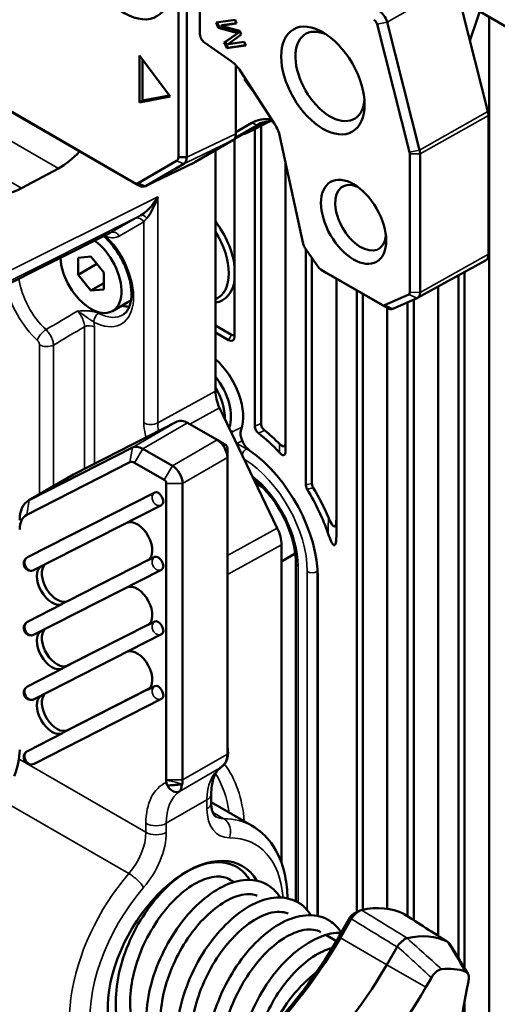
# Model space of a CAD drawing. Header units: millimetres. Extents: x 0 to 5104, y -184 to 1188.
# Tile 184 of 221: x 1323 to 1345, y 595 to 640. Entities that reach past the tile are written whole.
import ezdxf

# ---------------------------------------------------------------- set-up
doc = ezdxf.new("R2010")
doc.units = ezdxf.units.MM
doc.header["$LTSCALE"] = 2
doc.layers.add('Sichtbar (ISO)', color=7, linetype='Continuous', lineweight=50)
doc.layers.add('Sichtbar schmal (ISO)', color=7, linetype='Continuous', lineweight=35)

msp = doc.modelspace()

# ---------------------------------------------------------------- linework, layer by layer
at = {"layer": 'Sichtbar (ISO)'}
for p, q in [((1330.54, 633.956), (1330.54, 645.897)), ((1330.935, 645.894), (1330.935, 633.953)), ((1331.536, 639.919), (1331.536, 644.974)), ((1331.54, 644.699), (1331.54, 639.645)), ((1344.04, 639.338), (1344.787, 641.562)), ((1344.874, 636.06), (1343.68, 640.754)), ((1353.588, 635.444), (1344.495, 640.694)), ((1344.927, 588.382), (1344.927, 640.444)), ((1333.165, 640.312), (1332.285, 640.185)), ((1332.285, 640.185), (1332.383, 639.947)), ((1332.34, 640.193), (1332.43, 639.975)), ((1332.383, 639.947), (1332.43, 639.975)), ((1332.383, 639.947), (1333.286, 639.693)), ((1332.43, 639.975), (1333.333, 639.721)), ((1332.499, 640.036), (1333.235, 640.142)), ((1332.499, 640.036), (1332.546, 640.063)), ((1333.378, 639.794), (1332.499, 640.036)), ((1332.546, 640.063), (1333.227, 640.162)), ((1333.235, 640.142), (1333.165, 640.312)), ((1341.249, 634.178), (1339.739, 640.113)), ((1340.201, 640.208), (1341.711, 634.273)), ((1333.286, 639.693), (1332.667, 639.258)), ((1333.333, 639.721), (1332.715, 639.286)), ((1332.85, 639.183), (1333.444, 639.636)), ((1333.286, 639.693), (1333.333, 639.721)), ((1333.444, 639.636), (1333.378, 639.794)), ((1331.747, 639.259), (1332.991, 638.39)), ((1332.667, 639.258), (1332.715, 639.286)), ((1332.667, 639.258), (1332.777, 638.993)), ((1332.715, 639.286), (1332.824, 639.02)), ((1332.777, 638.993), (1333.656, 639.12)), ((1332.777, 638.993), (1332.824, 639.02)), ((1332.824, 639.02), (1333.648, 639.139)), ((1333.586, 639.289), (1332.85, 639.183)), ((1333.656, 639.12), (1333.586, 639.289)), ((1328.744, 638.667), (1328.744, 636.49)), ((1330.158, 636.762), (1328.744, 638.667)), ((1328.885, 636.572), (1328.885, 638.477)), ((1333.202, 638.207), (1333.202, 635.109)), ((1333.416, 637.937), (1334.991, 635.501)), ((1333.653, 637.569), (1333.59, 637.557)), ((1333.59, 637.557), (1334.143, 636.812)), ((1328.744, 636.49), (1330.158, 636.762)), ((1330.123, 636.81), (1328.885, 636.572)), ((1322.453, 636.261), (1328.494, 632.773)), ((1328.885, 636.572), (1328.744, 636.49)), ((1328.684, 632.652), (1322.643, 636.14)), ((1344.898, 629.46), (1344.898, 635.878)), ((1334.183, 635.441), (1333.167, 634.854)), ((1333.202, 635.109), (1333.94, 635.536)), ((1334.521, 635.576), (1333.662, 635.079)), ((1333.697, 635.071), (1334.784, 635.614)), ((1334.603, 635.593), (1333.715, 635.08)), ((1334.368, 635.406), (1334.368, 621.632)), ((1333.653, 635.074), (1333.123, 634.783)), ((1333.202, 635.109), (1333.202, 635.039)), ((1334.085, 635.264), (1334.085, 621.497)), ((1335.242, 634.909), (1336.319, 629.949)), ((1333.064, 634.734), (1331.308, 633.719)), ((1333.142, 625.647), (1333.142, 634.793)), ((1332.254, 634.266), (1332.254, 623.125)), ((1341.257, 627.698), (1341.257, 634.115)), ((1341.733, 634.113), (1341.733, 627.695)), ((1328.685, 632.754), (1330.46, 633.781)), ((1329.003, 632.612), (1331.293, 633.711)), ((1330.79, 633.644), (1329.015, 632.618)), ((1330.935, 633.953), (1330.54, 633.956)), ((1335.499, 620.332), (1335.499, 633.726)), ((1323.278, 632.515), (1324.985, 633.434)), ((1329.371, 631.795), (1329.371, 631.796)), ((1314.841, 624.183), (1327.388, 630.449)), ((1336.403, 629.761), (1337.011, 628.88)), ((1336.442, 629.704), (1336.442, 618.785)), ((1325.901, 629.298), (1326.49, 629.35)), ((1325.901, 628.512), (1325.901, 629.298)), ((1326.764, 629.01), (1325.901, 628.512)), ((1326.49, 629.35), (1327.08, 628.617)), ((1336.725, 629.295), (1336.725, 618.856)), ((1341.614, 627.438), (1344.763, 629.168)), ((1326.49, 627.779), (1325.901, 628.512)), ((1327.08, 628.617), (1327.08, 627.832)), ((1337.386, 628.605), (1337.151, 628.746)), ((1337.151, 628.746), (1339.976, 627.115)), ((1340.212, 626.974), (1337.386, 628.605)), ((1343.796, 628.637), (1343.796, 596.41)), ((1327.08, 628.119), (1326.49, 627.779)), ((1337.856, 616.406), (1337.856, 628.334)), ((1343.513, 628.482), (1343.513, 596.873)), ((1327.08, 627.832), (1326.49, 627.779)), ((1338.799, 627.79), (1338.799, 599.002)), ((1339.082, 627.626), (1339.082, 599.116)), ((1340.078, 627.1), (1341.205, 627.594)), ((1342.57, 597.912), (1342.57, 627.964)), ((1327.49, 626.833), (1328.198, 627.241)), ((1341.599, 627.431), (1340.472, 626.937)), ((1341.156, 627.237), (1341.156, 598.814)), ((1341.439, 627.361), (1341.439, 598.634)), ((1340.213, 599.166), (1340.213, 626.973)), ((1332.254, 626.159), (1333.001, 625.728)), ((1332.254, 625.833), (1332.859, 625.483)), ((1332.449, 622.35), (1335.121, 616.788)), ((1330.482, 621.712), (1325.71, 619.281)), ((1332.336, 620.864), (1330.966, 621.655)), ((1332.336, 620.864), (1332.713, 620.646)), ((1323.636, 618.084), (1328.408, 620.515)), ((1328.892, 620.457), (1330.262, 619.666)), ((1332.807, 620.047), (1332.807, 620.483)), ((1328.289, 619.831), (1323.517, 617.4)), ((1332.807, 606.324), (1332.807, 620.047)), ((1329.885, 619.013), (1328.515, 619.804)), ((1323.605, 618.067), (1325.679, 619.265)), ((1329.979, 605.126), (1329.979, 618.85)), ((1330.733, 618.85), (1330.733, 605.126)), ((1334.453, 618.66), (1334.133, 618.845)), ((1323.548, 615.434), (1329.445, 618.438)), ((1329.758, 617.849), (1323.861, 614.845)), ((1335.315, 601.283), (1335.315, 616.013)), ((1325.411, 613.409), (1329.191, 615.334)), ((1329.111, 615.277), (1329.445, 615.448)), ((1335.315, 615.24), (1335.953, 615.608)), ((1329.758, 614.859), (1323.861, 611.855)), ((1335.982, 615.162), (1335.982, 599.509)), ((1337.003, 598.831), (1337.003, 614.494)), ((1323.548, 612.444), (1325.175, 613.273)), ((1325.411, 610.419), (1329.191, 612.344)), ((1329.111, 612.287), (1329.445, 612.458)), ((1329.758, 611.869), (1323.861, 608.865)), ((1323.548, 609.454), (1325.175, 610.283)), ((1325.411, 607.429), (1329.191, 609.354)), ((1329.111, 609.297), (1329.445, 609.468)), ((1329.758, 608.879), (1323.861, 605.875)), ((1323.548, 606.464), (1325.175, 607.293)), ((1330.486, 605.001), (1330.486, 605.001)), ((1330.635, 604.915), (1330.635, 604.915)), ((1330.705, 604.875), (1330.705, 604.875)), ((1332.06, 604.066), (1332.06, 604.48)), ((1332.06, 604.093), (1333.95, 603.001)), ((1332.853, 600.555), (1333.121, 600.401)), ((1338.799, 598.989), (1338.799, 598.987)), ((1337.967, 597.86), (1338.474, 598.738)), ((1338.549, 598.695), (1338.041, 597.816)), ((1337.362, 597.952), (1337.855, 597.668)), ((1340.19, 596.576), (1340.666, 597.401)), ((1343.513, 596.789), (1343.513, 596.789)), ((1341.999, 595.531), (1342.255, 595.974)), ((1343.975, 595.82), (1343.882, 595.363)), ((1343.796, 594.915), (1343.796, 589.715))]:
    msp.add_line(p, q, dxfattribs=at)
for centre, start, end in [((1329.607, 618.146), 296.9955, 300), ((1323.71, 615.142), 120, 296.9955), ((1329.607, 615.156), 296.9955, 300), ((1323.71, 612.152), 120, 296.9955), ((1329.607, 612.166), 296.9955, 300), ((1323.71, 609.162), 120, 296.9955), ((1329.607, 609.176), 296.9955, 300), ((1323.71, 606.172), 120, 296.9955)]:
    msp.add_arc(centre, 0.333, start, end, dxfattribs=at)
for centre, major_axis, ratio, start_param, end_param in [((1328.046, 643.071), (1.5, -2.598), 0.57735, 3.926991, 7.068583), ((1339.829, 640.275), (0.279, -0.483), 0.57735, 1.117011, 2.356194), ((1337.562, 637.693), (-1.133, 1.963), 0.57735, 5.596061, 10.111902), ((1339.593, 640.139), (-0.109, 0.189), 0.57735, 4.258603, 5.497787), ((1332.909, 637.532), (0.558, -0.966), 0.57735, 1.658063, 2.251475), ((1323.278, 634.965), (-1.581, -2.551), 0.597134, 4.448008, 7.087299), ((1344.45, 636.137), (0.317, -0.549), 0.57735, 0.785398, 1.117011), ((1335.902, 632.139), (-1.961, 3.397), 0.57735, 5.884368, 6.283566), ((1336.043, 632.221), (-1.86, 3.221), 0.57735, 5.940335, 6.283566), ((1334.484, 635.096), (0.558, -0.966), 0.57735, 1.064651, 1.658063), ((1332.731, 635.312), (0.333, -0.579), 0.576427, 0.001138, 0.786118), ((1332.995, 636.234), (-0.667, 1.155), 0.577277, 3.12925, 3.142037), ((1324.985, 635.884), (1.581, 2.551), 0.597134, 3.945706, 4.408987), ((1341.103, 634.204), (-0.109, 0.189), 0.57735, 3.926991, 4.258603), ((1341.339, 634.34), (0.279, -0.483), 0.57735, 0.785398, 1.117011), ((1330.329, 634.049), (0.12, -0.274), 0.630569, 0.065515, 0.967849), ((1330.975, 634.297), (0.334, -0.579), 0.576296, 6.239625, 6.283945), ((1328.519, 633.002), (-0.177, 0.241), 0.630765, 2.17662, 3.07839), ((1328.694, 633.202), (0.314, -0.588), 0.581471, 5.517107, 6.302052), ((1338.983, 631.15), (-0.833, 1.443), 0.57735, 5.629505, 10.078458), ((1329.908, 630.538), (0.833, -1.443), 0.57735, 2.675935, 2.675953), ((1331.252, 629.68), (1.35, -2.338), 0.57735, 0.925163, 1.803174), ((1326.732, 631.612), (0.685, -1.147), 0.57621, 6.239651, 6.240158), ((1331.11, 629.599), (1.25, -2.165), 0.57735, 6.201798, 7.935369), ((1326.49, 628.565), (1, -1.732), 0.57735, 3.978557, 8.518), ((1336.495, 629.884), (0.134, -0.252), 0.503307, 4.199414, 4.942686), ((1344.45, 629.719), (0.317, -0.549), 0.57735, 6.270842, 7.068583), ((1337.133, 628.962), (0.16, -0.23), 0.523192, 4.704049, 5.447322), ((1331.252, 629.68), (1.35, -2.338), 0.57735, 6.050807, 6.928819), ((1341.103, 627.787), (0.109, -0.189), 0.57735, 6.219253, 7.068583), ((1341.339, 627.923), (0.279, -0.483), 0.57735, 6.219253, 7.068583), ((1327.198, 628.973), (1, -1.732), 0.57735, 0, 0.166737), ((1327.528, 629.163), (1.167, -2.021), 0.57735, 5.741923, 5.963196), ((1339.976, 627.293), (0.109, -0.189), 0.57735, 5.497787, 6.219253), ((1340.212, 627.429), (0.279, -0.483), 0.57735, 5.497787, 6.219253), ((1333.001, 625.892), (0.1, -0.173), 0.57735, 5.497787, 7.068583), ((1332.859, 625.81), (0.2, -0.346), 0.57735, 5.497787, 7.068583), ((1331.817, 622.931), (1.22, -2.113), 0.57735, 0.446882, 2.099973), ((1331.534, 622.767), (-1.02, 1.766), 0.57735, 3.585841, 4.974947), ((1331.393, 622.686), (0.915, -1.584), 0.57735, 0.731868, 1.627377), ((1333.198, 622.581), (-0.667, 1.155), 0.577589, 0.785065, 1.43915), ((1330.966, 620.838), (-0.5, 0.866), 0.57735, 5.497787, 6.252892), ((1333.889, 620.893), (0.333, -0.577), 0.57735, 3.588475, 5.392341), ((1333.609, 616.617), (3.267, -5.658), 0.57735, 1.997814, 2.155843), ((1332.336, 620.32), (-0.333, 0.577), 0.57735, 3.926991, 5.497787), ((1333.467, 616.535), (3.167, -5.485), 0.57735, 1.953835, 2.180491), ((1328.892, 619.641), (-0.5, 0.866), 0.57735, 5.497787, 6.252892), ((1332.713, 620.537), (0.067, -0.115), 0.57735, 0.785398, 2.356194), ((1333.467, 616.535), (-2.5, 4.33), 0.57735, 3.926991, 5.392341), ((1328.515, 619.423), (-0.233, 0.404), 0.57735, 5.497787, 6.252892), ((1330.262, 619.122), (0.333, -0.577), 0.57735, 0.785398, 2.356194), ((1326.679, 617.533), (-1, 1.732), 0.57735, 6.252892, 6.283185), ((1329.885, 618.904), (-0.067, 0.115), 0.57735, 3.926991, 5.497787), ((1329.607, 618.146), (-0.167, 0.289), 0.57735, 3.141593, 6.252892), ((1333.467, 616.535), (3.167, -5.485), 0.57735, 1.246853, 1.610317), ((1333.609, 616.617), (3.267, -5.658), 0.57735, 1.359297, 1.597401), ((1324.605, 616.335), (-1, 1.732), 0.57735, 6.252892, 7.068583), ((1324.228, 616.118), (-0.733, 1.27), 0.57735, 6.252892, 7.068583), ((1328.626, 616.152), (0.5, -0.866), 0.57735, 6.252892, 9.369758), ((1334.372, 616.557), (-0.667, 1.155), 0.577589, 3.926658, 4.580743), ((1323.71, 615.142), (-0.167, 0.289), 0.57735, 6.252892, 6.283185), ((1329.607, 615.156), (-0.167, 0.289), 0.57735, 3.141593, 6.252892), ((1324.691, 614.147), (-0.5, 0.866), 0.57735, 6.277617, 9.394484), ((1324.926, 614.283), (-0.5, 0.866), 0.57735, 0.140701, 3.111299), ((1328.626, 613.162), (0.5, -0.866), 0.57735, 6.252892, 9.369758), ((1323.71, 612.152), (-0.167, 0.289), 0.57735, 6.252892, 6.283185), ((1324.926, 611.293), (-0.5, 0.866), 0.57735, 0.140701, 3.111299), ((1329.607, 612.166), (-0.167, 0.289), 0.57735, 3.141593, 6.252892), ((1324.691, 611.157), (-0.5, 0.866), 0.57735, 6.277617, 9.394484), ((1328.626, 610.172), (0.5, -0.866), 0.57735, 6.252892, 9.369758), ((1323.71, 609.162), (-0.167, 0.289), 0.57735, 6.252892, 6.283185), ((1329.607, 609.176), (-0.167, 0.289), 0.57735, 3.141593, 6.252892), ((1324.691, 608.167), (-0.5, 0.866), 0.57735, 6.277617, 9.394484), ((1324.926, 608.303), (-0.5, 0.866), 0.57735, 0.140701, 3.111299), ((1321.399, 605.481), (1.267, 2.194), 0.57735, 4.956439, 5.497787), ((1323.71, 606.172), (-0.167, 0.289), 0.57735, 6.252892, 6.283185), ((1331.864, 606.868), (-0.667, 1.155), 0.57735, 3.729673, 3.926991), ((1329.413, 605.453), (-0.4, 0.693), 0.57735, 3.91095, 3.926991), ((1329.79, 605.67), (0.667, -1.155), 0.57735, 0.588399, 0.785398), ((1330.922, 596.667), (-2.583, -4.474), 0.57735, 2.827956, 6.545161), ((1337.592, 592.816), (3.494, 6.052), 0.57735, 0.03094, 0.492659), ((1339.688, 591.605), (3.442, 5.962), 0.57735, 0.040872, 0.482726), ((1331.369, 601.669), (-6.672, -11.557), 0.57735, 1.047198, 1.570796), ((1331.133, 601.805), (6.833, 11.836), 0.57735, 4.567742, 4.712389), ((1341.207, 597.717), (0.129, -0.045), 0.650628, 2.327591, 2.482559), ((1343.053, 597.552), (0.107, -0.098), 0.250701, 2.284043, 2.439012), ((1340.766, 597.354), (-0.088, -0.126), 0.714894, 4.677663, 4.832831), ((1331.133, 601.805), (6.833, 11.836), 0.57735, 4.333437, 4.567742), ((1337.356, 592.952), (2.167, 3.753), 0.57735, 0.931455, 1.686539), ((1333.465, 600.458), (6.724, 11.647), 0.57735, 4.18879, 4.712389), ((1341.128, 590.774), (3.072, 5.321), 0.57735, 0.116311, 0.407288), ((1334.905, 599.627), (7.095, 12.288), 0.57735, 4.18879, 4.712389), ((1353.573, 597.96), (-7.095, -12.288), 0.57735, 5.235988, 5.759587)]:
    msp.add_ellipse(centre, major_axis=major_axis, ratio=ratio, start_param=start_param, end_param=end_param, dxfattribs=at)
for centre, major_axis in [((1337.232, 637.502), (1.367, -2.367)), ((1338.653, 630.96), (1.067, -1.848))]:
    msp.add_ellipse(centre, major_axis=major_axis, ratio=0.57735, dxfattribs=at)
for points in [[(1331.536, 639.904), (1331.536, 639.909), (1331.536, 639.914), (1331.536, 639.919)], [(1331.54, 639.639), (1331.538, 639.727), (1331.537, 639.815), (1331.536, 639.904)], [(1333.715, 635.08), (1333.671, 635.055), (1333.621, 635.037), (1333.567, 635.027)], [(1330.935, 633.953), (1330.932, 633.79), (1330.867, 633.689), (1330.79, 633.644)], [(1329.584, 632.123), (1329.465, 631.739), (1329.285, 631.371), (1329.076, 631.133)], [(1332.393, 601.378), (1332.406, 601.358), (1332.419, 601.337), (1332.432, 601.317)], [(1338.474, 598.738), (1338.527, 598.832), (1338.588, 598.895), (1338.656, 598.928)], [(1339.018, 599.102), (1338.858, 599.066), (1338.669, 598.902), (1338.549, 598.695)], [(1338.656, 598.926), (1338.739, 598.97), (1338.822, 599.014), (1338.905, 599.059)], [(1340.995, 598.917), (1340.989, 598.921), (1340.983, 598.924), (1340.976, 598.927)], [(1340.996, 598.916), (1341.668, 598.488), (1342.34, 598.059), (1343.012, 597.63)], [(1343.1, 597.541), (1343.382, 597.088), (1343.663, 596.63), (1343.943, 596.167)]]:
    msp.add_open_spline(points, degree=3, dxfattribs=at)
for points, knots in [([(1331.54, 639.645), (1331.54, 639.58), (1331.561, 639.502), (1331.599, 639.431), (1331.637, 639.361), (1331.691, 639.298), (1331.747, 639.259)], [0, 0, 0, 0, 0.502897, 0.502897, 0.502897, 1, 1, 1, 1]), ([(1328.785, 631.252), (1328.884, 631.307), (1328.986, 631.384), (1329.081, 631.472), (1329.216, 631.597), (1329.342, 631.748), (1329.451, 631.908), (1329.497, 631.976), (1329.541, 632.046), (1329.581, 632.118), (1329.582, 632.12), (1329.583, 632.122), (1329.584, 632.123)], [0, 0, 0, 0, 0.33092, 0.33092, 0.33092, 0.799948, 0.799948, 0.799948, 0.995247, 0.995247, 0.995247, 1, 1, 1, 1]), ([(1328, 626.678), (1328.124, 626.76), (1328.228, 626.898), (1328.341, 627.253), (1328.366, 627.429), (1328.365, 627.819), (1328.339, 628.032), (1328.235, 628.477), (1328.156, 628.709), (1327.952, 629.169), (1327.826, 629.396), (1327.541, 629.819), (1327.382, 630.014), (1327.174, 630.224), (1327.133, 630.264), (1327.092, 630.301)], [5.534854, 5.534854, 5.534854, 5.534854, 5.983223, 5.983223, 6.288738, 6.288738, 6.585442, 6.585442, 6.886127, 6.886127, 7.189964, 7.189964, 7.494104, 7.494104, 7.567768, 7.567768, 7.567768, 7.567768]), ([(1332.994, 621.217), (1333.017, 621.228), (1333.039, 621.24), (1333.065, 621.253), (1333.072, 621.257), (1333.079, 621.261), (1333.084, 621.264)], [0.05730831, 0.05730831, 0.05730831, 0.05730831, 0.06462041, 0.06462041, 0.06632853, 0.06801085, 0.06801085, 0.06801085, 0.06801085]), ([(1333.481, 621.444), (1333.475, 621.436), (1333.471, 621.426), (1333.46, 621.398), (1333.456, 621.379), (1333.454, 621.357)], [0.01318737, 0.01318737, 0.01318737, 0.01318737, 0.02060612, 0.02060612, 0.03307612, 0.03307612, 0.03307612, 0.03307612]), ([(1334.25, 621.174), (1334.226, 621.194), (1334.202, 621.216), (1334.16, 621.267), (1334.143, 621.293), (1334.114, 621.349), (1334.103, 621.378), (1334.088, 621.438), (1334.085, 621.469), (1334.085, 621.497)], [-0.06018851, -0.06018851, -0.06018851, -0.06018851, -0.04435074, -0.04435074, -0.03004926, -0.03004926, -0.01571111, -0.01571111, 0, 0, 0, 0]), ([(1334.368, 621.632), (1334.368, 621.605), (1334.371, 621.576), (1334.385, 621.516), (1334.396, 621.487), (1334.425, 621.43), (1334.442, 621.404), (1334.482, 621.354), (1334.505, 621.332), (1334.528, 621.313)], [0, 0, 0, 0, 0.01513943, 0.01513943, 0.02957322, 0.02957322, 0.04396863, 0.04396863, 0.05906985, 0.05906985, 0.05906985, 0.05906985]), ([(1335.499, 620.332), (1335.499, 620.296), (1335.496, 620.261), (1335.481, 620.212), (1335.472, 620.195), (1335.45, 620.171), (1335.437, 620.164), (1335.408, 620.159), (1335.391, 620.16), (1335.354, 620.172), (1335.333, 620.184), (1335.281, 620.22), (1335.25, 620.249), (1335.221, 620.281)], [-0.08917749, -0.08917749, -0.08917749, -0.08917749, -0.06920561, -0.06920561, -0.0559253, -0.0559253, -0.04455672, -0.04455672, -0.03322472, -0.03322472, -0.0201526, -0.0201526, -0.00000005, -0.00000005, -0.00000005, -0.00000005]), ([(1335.229, 620.677), (1335.256, 620.649), (1335.285, 620.624), (1335.334, 620.591), (1335.355, 620.58), (1335.393, 620.568), (1335.41, 620.567), (1335.44, 620.574), (1335.452, 620.581), (1335.475, 620.607), (1335.483, 620.625), (1335.496, 620.672), (1335.499, 620.704), (1335.499, 620.737)], [0, 0, 0, 0, 0.01827312, 0.01827312, 0.03167229, 0.03167229, 0.04330207, 0.04330207, 0.05496878, 0.05496878, 0.06856271, 0.06856271, 0.08663527, 0.08663527, 0.08663527, 0.08663527]), ([(1335.982, 615.162), (1335.982, 615.438), (1335.946, 615.742), (1335.798, 616.374), (1335.686, 616.702), (1335.396, 617.349), (1335.218, 617.667), (1334.814, 618.257), (1334.588, 618.529), (1334.247, 618.867), (1334.141, 618.964), (1334.033, 619.052)], [0, 0, 0, 0, 0.303285, 0.303285, 0.609248, 0.609248, 0.917477, 0.917477, 1.225866, 1.225866, 1.361774, 1.361774, 1.361774, 1.361774]), ([(1336.506, 618.578), (1336.496, 618.595), (1336.487, 618.612), (1336.471, 618.648), (1336.464, 618.665), (1336.453, 618.701), (1336.449, 618.718), (1336.443, 618.753), (1336.442, 618.769), (1336.442, 618.785)], [-0.03511422, -0.03511422, -0.03511422, -0.03511422, -0.02631852, -0.02631852, -0.01752663, -0.01752663, -0.00877334, -0.00877334, 0, 0, 0, 0]), ([(1336.725, 618.856), (1336.725, 618.84), (1336.726, 618.824), (1336.731, 618.79), (1336.735, 618.773), (1336.746, 618.738), (1336.753, 618.72), (1336.768, 618.686), (1336.777, 618.669), (1336.787, 618.652)], [0, 0, 0, 0, 0.00866534, 0.00866534, 0.01730896, 0.01730896, 0.02593116, 0.02593116, 0.03455969, 0.03455969, 0.03455969, 0.03455969]), ([(1337.488, 617.273), (1337.532, 617.17), (1337.587, 617.051), (1337.657, 616.946), (1337.674, 616.923), (1337.702, 616.894), (1337.713, 616.884), (1337.733, 616.87), (1337.743, 616.866), (1337.761, 616.862), (1337.769, 616.863), (1337.786, 616.869), (1337.794, 616.875), (1337.813, 616.898), (1337.822, 616.918), (1337.847, 616.995), (1337.856, 617.08), (1337.856, 617.186)], [0, 0, 0, 0, 0.0508513, 0.0508513, 0.0643659, 0.0643659, 0.0724154, 0.0724154, 0.0790925, 0.0790925, 0.0858526, 0.0858526, 0.0947439, 0.0947439, 0.1106031, 0.1106031, 0.1538195, 0.1538195, 0.1538195, 0.1538195]), ([(1337.856, 616.406), (1337.856, 616.253), (1337.843, 616.131), (1337.812, 616.041), (1337.803, 616.021), (1337.786, 616), (1337.779, 615.994), (1337.765, 615.989), (1337.759, 615.989), (1337.745, 615.991), (1337.738, 615.994), (1337.723, 616.003), (1337.715, 616.01), (1337.696, 616.03), (1337.685, 616.045), (1337.655, 616.09), (1337.636, 616.127), (1337.57, 616.264), (1337.521, 616.395), (1337.477, 616.522)], [-0.2198876, -0.2198876, -0.2198876, -0.2198876, -0.1480933, -0.1480933, -0.1287341, -0.1287341, -0.1188751, -0.1188751, -0.112067, -0.112067, -0.1054762, -0.1054762, -0.0982027, -0.0982027, -0.0866442, -0.0866442, -0.0629256, -0.0629256, -0.0000027, -0.0000027, -0.0000027, -0.0000027]), ([(1332.807, 606.717), (1332.808, 606.688), (1332.811, 606.656), (1332.82, 606.578), (1332.826, 606.532), (1332.834, 606.483)], [-0.03967973, -0.03967973, -0.03967973, -0.03967973, -0.02242271, -0.02242271, -0.00004989, -0.00004989, -0.00004989, -0.00004989]), ([(1332.834, 606.483), (1332.854, 606.343), (1332.827, 606.162), (1332.784, 606.054), (1332.776, 606.036), (1332.769, 606.019), (1332.762, 606.005), (1332.714, 605.902), (1332.626, 605.775), (1332.47, 605.68)], [0, 0, 0, 0, 0.428702, 0.428702, 0.428702, 0.5, 0.5, 0.5, 1, 1, 1, 1]), ([(1332.834, 606.483), (1332.832, 606.471), (1332.83, 606.46), (1332.828, 606.448), (1332.821, 606.409), (1332.814, 606.37), (1332.807, 606.332), (1332.807, 606.332), (1332.807, 606.331), (1332.807, 606.331)], [0.0000582, 0.0000582, 0.0000582, 0.0000582, 0.0863609, 0.0863609, 0.0863609, 0.3878599, 0.3878599, 0.3878599, 0.3913045, 0.3913045, 0.3913045, 0.3913045]), ([(1332.06, 604.48), (1332.06, 604.613), (1332.068, 604.737), (1332.1, 604.966), (1332.123, 605.07), (1332.181, 605.256), (1332.215, 605.337), (1332.291, 605.477), (1332.332, 605.535), (1332.417, 605.633), (1332.462, 605.673), (1332.509, 605.705)], [3.1415927, 3.1415927, 3.1415927, 3.1415927, 3.2893057, 3.2893057, 3.4370188, 3.4370188, 3.5847318, 3.5847318, 3.7324449, 3.7324449, 3.880158, 3.880158, 3.880158, 3.880158]), ([(1332.47, 605.68), (1332.523, 605.715), (1332.564, 605.751), (1332.597, 605.784), (1332.63, 605.816), (1332.637, 605.824), (1332.671, 605.869), (1332.739, 605.958), (1332.775, 606.047), (1332.789, 606.121)], [0, 0, 0, 0, 0.25, 0.25, 0.25, 0.5, 0.5, 0.5, 0.9993306, 0.9993306, 0.9993306, 0.9993306]), ([(1329.984, 605.012), (1329.982, 605.03), (1329.981, 605.047), (1329.979, 605.082), (1329.979, 605.099), (1329.979, 605.116)], [-0.01861951, -0.01861951, -0.01861951, -0.01861951, -0.00930523, -0.00930523, -0.00000008, -0.00000008, -0.00000008, -0.00000008]), ([(1330.03, 604.867), (1330.016, 604.889), (1330.006, 604.913), (1329.991, 604.962), (1329.986, 604.987), (1329.984, 605.012)], [-0.02590129, -0.02590129, -0.02590129, -0.02590129, -0.012947, -0.012947, -0.00002083, -0.00002083, -0.00002083, -0.00002083]), ([(1330.715, 604.924), (1330.706, 604.923), (1330.698, 604.922), (1330.689, 604.921), (1330.61, 604.913), (1330.531, 604.906), (1330.451, 604.899), (1330.381, 604.893), (1330.311, 604.887), (1330.241, 604.882), (1330.17, 604.876), (1330.1, 604.871), (1330.03, 604.867)], [0.000516, 0.000516, 0.000516, 0.000516, 0.0387551, 0.0387551, 0.0387551, 0.3857386, 0.3857386, 0.3857386, 0.6924971, 0.6924971, 0.6924971, 0.9999419, 0.9999419, 0.9999419, 0.9999419]), ([(1330.585, 604.592), (1330.539, 604.568), (1330.491, 604.56), (1330.446, 604.562), (1330.398, 604.564), (1330.352, 604.577), (1330.315, 604.593), (1330.304, 604.598), (1330.293, 604.603), (1330.281, 604.609), (1330.232, 604.636), (1330.168, 604.683), (1330.112, 604.75), (1330.081, 604.785), (1330.053, 604.826), (1330.03, 604.867)], [0, 0, 0, 0, 0.241188, 0.241188, 0.241188, 0.5, 0.5, 0.5, 0.569724, 0.569724, 0.569724, 0.849654, 0.849654, 0.849654, 1, 1, 1, 1]), ([(1330.715, 604.924), (1330.708, 604.887), (1330.701, 604.85), (1330.692, 604.813), (1330.692, 604.81), (1330.691, 604.806), (1330.69, 604.802), (1330.681, 604.767), (1330.668, 604.725), (1330.662, 604.709), (1330.655, 604.689), (1330.644, 604.664), (1330.628, 604.64), (1330.617, 604.623), (1330.603, 604.606), (1330.585, 604.592)], [0, 0, 0, 0, 0.25, 0.25, 0.25, 0.274832, 0.274832, 0.274832, 0.5, 0.5, 0.5, 0.792947, 0.792947, 0.792947, 1, 1, 1, 1]), ([(1332.06, 604.066), (1332.06, 603.982), (1332.065, 603.905), (1332.086, 603.769), (1332.1, 603.709), (1332.134, 603.609), (1332.153, 603.568), (1332.191, 603.504), (1332.21, 603.481), (1332.245, 603.445), (1332.261, 603.433), (1332.279, 603.423)], [1.5707963, 1.5707963, 1.5707963, 1.5707963, 1.727876, 1.727876, 1.8849556, 1.8849556, 2.0420352, 2.0420352, 2.1991149, 2.1991149, 2.3561945, 2.3561945, 2.3561945, 2.3561945]), ([(1335.594, 599.642), (1335.588, 600.003), (1335.551, 600.351), (1335.364, 601.255), (1335.149, 601.777), (1334.591, 602.532), (1334.292, 602.804), (1333.95, 603.001)], [4.7329026, 4.7329026, 4.7329026, 4.7329026, 4.9225563, 4.9225563, 5.2514237, 5.2514237, 5.4977871, 5.4977871, 5.4977871, 5.4977871]), ([(1329.738, 591.758), (1329.453, 591.803), (1329.181, 591.899), (1328.647, 592.217), (1328.393, 592.462), (1327.984, 593.064), (1327.828, 593.435), (1327.644, 594.263), (1327.618, 594.732), (1327.686, 595.707), (1327.785, 596.228), (1328.097, 597.267), (1328.32, 597.798), (1328.841, 598.751), (1329.138, 599.188), (1329.791, 599.977), (1330.159, 600.334), (1330.899, 600.882), (1331.281, 601.082), (1332.013, 601.312), (1332.374, 601.348), (1333.039, 601.232), (1333.348, 601.071), (1333.676, 600.74), (1333.763, 600.627), (1333.839, 600.503)], [18.119972, 18.119972, 18.119972, 18.119972, 18.300619, 18.300619, 18.522243, 18.522243, 18.756119, 18.756119, 18.995567, 18.995567, 19.240499, 19.240499, 19.492963, 19.492963, 19.730633, 19.730633, 19.980486, 19.980486, 20.227092, 20.227092, 20.47147, 20.47147, 20.71252, 20.71252, 20.814364, 20.814364, 20.814364, 20.814364]), ([(1332.955, 600.496), (1332.8, 600.6), (1332.622, 600.651), (1332.143, 600.656), (1331.828, 600.582), (1331.205, 600.283), (1330.89, 600.069), (1330.299, 599.539), (1330.015, 599.225), (1329.484, 598.515), (1329.231, 598.106), (1328.81, 597.251), (1328.638, 596.794), (1328.402, 595.916), (1328.331, 595.482), (1328.287, 594.656), (1328.319, 594.255), (1328.485, 593.588), (1328.614, 593.306), (1328.875, 592.944), (1328.986, 592.827), (1329.108, 592.731)], [16.109537, 16.109537, 16.109537, 16.109537, 16.312577, 16.312577, 16.551592, 16.551592, 16.767291, 16.767291, 16.970806, 16.970806, 17.184489, 17.184489, 17.399642, 17.399642, 17.606978, 17.606978, 17.823187, 17.823187, 18.027534, 18.027534, 18.151511, 18.151511, 18.151511, 18.151511]), ([(1331.15, 590.944), (1330.798, 591.002), (1330.469, 591.136), (1329.896, 591.543), (1329.648, 591.826), (1329.29, 592.489), (1329.172, 592.869), (1329.039, 593.723), (1329.035, 594.214), (1329.155, 595.234), (1329.287, 595.777), (1329.656, 596.795), (1329.888, 597.285), (1330.435, 598.213), (1330.762, 598.659), (1331.445, 599.399), (1331.806, 599.707), (1332.538, 600.186), (1332.918, 600.36), (1333.667, 600.533), (1334.047, 600.522), (1334.651, 600.31), (1334.903, 600.134), (1335.157, 599.833), (1335.209, 599.76), (1335.257, 599.683)], [13.496045, 13.496045, 13.496045, 13.496045, 13.72171, 13.72171, 13.953489, 13.953489, 14.178435, 14.178435, 14.424799, 14.424799, 14.677649, 14.677649, 14.915819, 14.915819, 15.166064, 15.166064, 15.407105, 15.407105, 15.654251, 15.654251, 15.90953, 15.90953, 16.128578, 16.128578, 16.192492, 16.192492, 16.192492, 16.192492]), ([(1334.191, 599.767), (1334.106, 599.8), (1334.015, 599.822), (1333.783, 599.848), (1333.635, 599.84), (1333.208, 599.75), (1332.901, 599.62), (1332.3, 599.241), (1331.998, 598.995), (1331.418, 598.401), (1331.135, 598.041), (1330.64, 597.272), (1330.421, 596.856), (1330.055, 595.985), (1329.909, 595.516), (1329.739, 594.638), (1329.706, 594.215), (1329.739, 593.438), (1329.807, 593.074), (1330.033, 592.467), (1330.191, 592.22), (1330.419, 592), (1330.455, 591.968), (1330.492, 591.938)], [20.34487, 20.34487, 20.34487, 20.34487, 20.441847, 20.441847, 20.573734, 20.573734, 20.792957, 20.792957, 20.999416, 20.999416, 21.211312, 21.211312, 21.418549, 21.418549, 21.637335, 21.637335, 21.845649, 21.845649, 22.057442, 22.057442, 22.268108, 22.268108, 22.306157, 22.306157, 22.306157, 22.306157]), ([(1332.568, 590.127), (1332.513, 590.136), (1332.457, 590.146), (1332.029, 590.243), (1331.677, 590.423), (1331.147, 590.909), (1330.945, 591.199), (1330.631, 591.889), (1330.526, 592.304), (1330.441, 593.214), (1330.468, 593.725), (1330.648, 594.74), (1330.798, 595.258), (1331.201, 596.274), (1331.466, 596.785), (1332.055, 597.679), (1332.381, 598.079), (1333.072, 598.769), (1333.448, 599.064), (1334.204, 599.496), (1334.595, 599.631), (1335.301, 599.708), (1335.639, 599.664), (1336.218, 599.405), (1336.464, 599.193), (1336.651, 598.904), (1336.662, 598.887), (1336.673, 598.869)], [8.873158, 8.873158, 8.873158, 8.873158, 8.908773, 8.908773, 9.153416, 9.153416, 9.371337, 9.371337, 9.607842, 9.607842, 9.856273, 9.856273, 10.097965, 10.097965, 10.349884, 10.349884, 10.588929, 10.588929, 10.836386, 10.836386, 11.088971, 11.088971, 11.325524, 11.325524, 11.554926, 11.554926, 11.569432, 11.569432, 11.569432, 11.569432]), ([(1335.63, 598.941), (1335.565, 598.967), (1335.496, 598.986), (1335.169, 599.045), (1334.843, 599.009), (1334.203, 598.75), (1333.886, 598.554), (1333.289, 598.062), (1333.001, 597.77), (1332.451, 597.09), (1332.184, 596.688), (1331.746, 595.856), (1331.564, 595.42), (1331.287, 594.54), (1331.191, 594.085), (1331.111, 593.234), (1331.127, 592.827), (1331.258, 592.133), (1331.368, 591.832), (1331.67, 591.324), (1331.868, 591.12), (1332.095, 590.985)], [24.499751, 24.499751, 24.499751, 24.499751, 24.57555, 24.57555, 24.836946, 24.836946, 25.055475, 25.055475, 25.257744, 25.257744, 25.473941, 25.473941, 25.681845, 25.681845, 25.896608, 25.896608, 26.110327, 26.110327, 26.313661, 26.313661, 26.530011, 26.530011, 26.530011, 26.530011]), ([(1332.645, 590.037), (1332.417, 590.292), (1332.234, 590.603), (1331.968, 591.335), (1331.894, 591.774), (1331.871, 592.704), (1331.922, 593.209), (1332.145, 594.243), (1332.326, 594.785), (1332.78, 595.778), (1333.051, 596.245), (1333.658, 597.103), (1334.006, 597.501), (1334.724, 598.15), (1335.104, 598.407), (1335.842, 598.757), (1336.212, 598.857), (1336.925, 598.88), (1337.275, 598.791), (1337.767, 598.465), (1337.943, 598.276), (1338.08, 598.056)], [4.581149, 4.581149, 4.581149, 4.581149, 4.798338, 4.798338, 5.036276, 5.036276, 5.279124, 5.279124, 5.532221, 5.532221, 5.770667, 5.770667, 6.018669, 6.018669, 6.265745, 6.265745, 6.509208, 6.509208, 6.760596, 6.760596, 6.943227, 6.943227, 6.943227, 6.943227]), ([(1337.138, 598.081), (1337.088, 598.109), (1337.034, 598.133), (1336.748, 598.228), (1336.458, 598.225), (1335.837, 598.037), (1335.515, 597.875), (1334.899, 597.429), (1334.596, 597.147), (1334.039, 596.504), (1333.776, 596.138), (1333.302, 595.336), (1333.088, 594.886), (1332.772, 593.999), (1332.661, 593.552), (1332.541, 592.698), (1332.53, 592.279), (1332.597, 591.661), (1332.646, 591.433), (1332.716, 591.229)], [28.622597, 28.622597, 28.622597, 28.622597, 28.685923, 28.685923, 28.944248, 28.944248, 29.168443, 29.168443, 29.377725, 29.377725, 29.582834, 29.582834, 29.800923, 29.800923, 30.010849, 30.010849, 30.222571, 30.222571, 30.360136, 30.360136, 30.360136, 30.360136]), ([(1333.328, 592.199), (1333.366, 592.543), (1333.434, 592.897), (1333.669, 593.756), (1333.867, 594.271), (1334.355, 595.251), (1334.653, 595.729), (1335.299, 596.554), (1335.653, 596.914), (1336.374, 597.493), (1336.75, 597.721), (1337.443, 597.996), (1337.771, 598.062), (1338.079, 598.053)], [0.543386, 0.543386, 0.543386, 0.543386, 0.71107, 0.71107, 0.954454, 0.954454, 1.204014, 1.204014, 1.447695, 1.447695, 1.691713, 1.691713, 1.908219, 1.908219, 1.908219, 1.908219]), ([(1340.679, 597.421), (1340.712, 597.466), (1340.747, 597.509), (1340.822, 597.59), (1340.861, 597.629), (1340.939, 597.696), (1340.978, 597.726), (1341.053, 597.773), (1341.089, 597.791), (1341.123, 597.804)], [-0.1015297, -0.1015297, -0.1015297, -0.1015297, -0.0765283, -0.0765283, -0.0507497, -0.0507497, -0.0249979, -0.0249979, 0, 0, 0, 0]), ([(1343.1, 597.541), (1343.094, 597.55), (1343.089, 597.558), (1343.061, 597.594), (1343.033, 597.618), (1343.002, 597.636)], [0.06986378, 0.06986378, 0.06986378, 0.06986378, 0.07653166, 0.07653166, 0.10152975, 0.10152975, 0.10152975, 0.10152975]), ([(1337.661, 597.345), (1337.388, 597.28), (1337.08, 597.14), (1336.48, 596.745), (1336.18, 596.492), (1335.603, 595.884), (1335.319, 595.516), (1334.833, 594.737), (1334.621, 594.32), (1334.322, 593.58), (1334.214, 593.253), (1334.134, 592.93)], [33.0731676, 33.0731676, 33.0731676, 33.0731676, 33.2919119, 33.2919119, 33.4979342, 33.4979342, 33.7116245, 33.7116245, 33.9173729, 33.9173729, 34.0721166, 34.0721166, 34.0721166, 34.0721166]), ([(1342.731, 596.363), (1342.692, 596.358), (1342.65, 596.346), (1342.565, 596.306), (1342.521, 596.278), (1342.435, 596.208), (1342.394, 596.167), (1342.319, 596.075), (1342.285, 596.026), (1342.255, 595.974)], [-0.1097635, -0.1097635, -0.1097635, -0.1097635, -0.0826602, -0.0826602, -0.0549269, -0.0549269, -0.0271101, -0.0271101, 0, 0, 0, 0]), ([(1343.975, 595.82), (1343.986, 595.874), (1343.992, 595.926), (1343.99, 596.024), (1343.983, 596.07), (1343.955, 596.15), (1343.935, 596.183), (1343.885, 596.235), (1343.856, 596.254), (1343.822, 596.265)], [-0.1097625, -0.1097625, -0.1097625, -0.1097625, -0.082697, -0.082697, -0.054926, -0.054926, -0.0271475, -0.0271475, 0, 0, 0, 0])]:
    msp.add_open_spline(points, degree=3, knots=knots, dxfattribs=at)
at = {"layer": 'Sichtbar schmal (ISO)'}
for p, q in [((1344.658, 642.726), (1340.201, 640.208)), ((1331.54, 639.645), (1331.536, 639.919)), ((1339.739, 640.113), (1340.201, 640.208)), ((1341.711, 634.273), (1344.874, 636.06)), ((1344.898, 635.878), (1341.733, 634.113)), ((1321.501, 635.446), (1324.985, 633.434)), ((1333.715, 635.08), (1334.782, 635.613)), ((1333.94, 635.536), (1334.183, 635.441)), ((1334.231, 635.467), (1334.183, 635.441)), ((1330.935, 633.953), (1333.202, 635.039)), ((1333.123, 634.783), (1333.662, 635.079)), ((1333.715, 635.08), (1333.685, 635.092)), ((1333.064, 634.734), (1330.79, 633.644)), ((1341.249, 634.178), (1341.711, 634.273)), ((1341.257, 634.115), (1341.733, 634.113)), ((1323.278, 632.515), (1321.082, 633.783)), ((1329.015, 632.618), (1331.308, 633.719)), ((1330.46, 633.781), (1330.79, 633.644)), ((1328.494, 632.773), (1328.684, 632.652)), ((1328.685, 632.754), (1329.015, 632.618)), ((1329.584, 632.123), (1316.472, 625.575)), ((1329.584, 632.123), (1329.584, 621.652)), ((1316.194, 624.964), (1328.785, 631.252)), ((1327.411, 630.462), (1328.545, 631.116)), ((1328.935, 630.958), (1327.802, 630.303)), ((1328.935, 621.659), (1328.935, 630.958)), ((1327.411, 630.462), (1314.859, 624.193)), ((1341.733, 627.695), (1344.898, 629.46)), ((1341.205, 627.594), (1341.599, 627.431)), ((1341.257, 627.698), (1341.733, 627.695)), ((1340.212, 626.974), (1339.976, 627.115)), ((1340.078, 627.1), (1340.472, 626.937)), ((1326.19, 619.526), (1326.19, 626.101)), ((1326.653, 626.096), (1326.653, 619.762)), ((1332.859, 625.483), (1333.001, 625.728)), ((1324.107, 618.357), (1324.107, 625.263)), ((1324.755, 625.257), (1324.755, 618.731)), ((1329.584, 621.652), (1332.254, 623.125)), ((1332.449, 622.35), (1331.074, 621.592)), ((1328.408, 620.515), (1330.482, 621.712)), ((1330.966, 621.655), (1328.892, 620.457)), ((1330.262, 619.666), (1332.336, 620.864)), ((1328.289, 619.831), (1328.408, 620.515)), ((1328.515, 619.804), (1328.892, 620.457)), ((1333.251, 620.704), (1333.691, 620.451)), ((1333.728, 620.474), (1333.691, 620.451)), ((1332.807, 620.047), (1330.733, 618.85)), ((1329.885, 619.013), (1330.262, 619.666)), ((1325.71, 619.281), (1323.636, 618.084)), ((1329.979, 618.85), (1330.733, 618.85)), ((1323.517, 617.4), (1323.636, 618.084)), ((1332.807, 615.511), (1335.121, 616.788)), ((1335.315, 616.013), (1332.807, 614.629)), ((1329.111, 615.277), (1325.175, 613.273)), ((1329.111, 615.277), (1329.141, 615.295)), ((1336.08, 615.026), (1336.08, 599.457)), ((1336.511, 599.095), (1336.511, 614.777)), ((1336.994, 614.783), (1336.97, 614.77)), ((1336.97, 614.77), (1336.97, 598.838)), ((1325.411, 613.409), (1325.175, 613.273)), ((1329.111, 612.287), (1325.175, 610.283)), ((1329.111, 612.287), (1329.141, 612.305)), ((1325.411, 610.419), (1325.175, 610.283)), ((1329.111, 609.297), (1325.175, 607.293)), ((1329.111, 609.297), (1329.141, 609.315)), ((1325.411, 607.429), (1325.175, 607.293)), ((1330.733, 605.126), (1332.807, 606.324)), ((1323.191, 606.08), (1329.036, 602.705)), ((1332.47, 605.68), (1330.585, 604.592)), ((1329.979, 605.126), (1330.733, 605.126)), ((1330.508, 604.566), (1330.508, 604.566)), ((1328.25, 600.789), (1322.405, 604.164)), ((1331.864, 604.208), (1329.979, 603.12)), ((1331.864, 603.794), (1331.864, 604.208)), ((1332.127, 603.631), (1332.65, 603.329)), ((1329.036, 602.705), (1329.036, 603.12)), ((1329.979, 603.12), (1329.979, 602.705)), ((1338.549, 598.695), (1338.474, 598.738)), ((1338.041, 597.816), (1337.967, 597.86)), ((1338.041, 597.816), (1340.19, 596.576)), ((1341.999, 595.531), (1340.19, 596.576))]:
    msp.add_line(p, q, dxfattribs=at)
for centre, major_axis, ratio, start_param, end_param in [((1329.111, 631.397), (0.8, 0.43), 0.031288, 1.972884, 2.339372), ((1328.94, 630.957), (-0.162, 0.291), 0.63406, 4.979329, 6.24635), ((1328.7, 630.821), (-0.167, 0.289), 0.816497, 4.712389, 6.23384), ((1329.265, 631.102), (-0.452, -0.472), 0.245526, 4.880361, 5.246849), ((1326.992, 630.134), (0.101, 0.318), 0.68985, 5.360049, 5.678253), ((1326.732, 631.612), (0.685, -1.147), 0.57621, 6.240158, 6.274516), ((1327.566, 630.167), (-0.167, 0.289), 0.816497, 4.712389, 6.23384), ((1326.538, 628.592), (1.362, -2.358), 0.57735, 5.545602, 8.273076), ((1326.967, 631.748), (0.834, -1.445), 0.576647, 5.719299, 6.283185), ((1324.605, 627.476), (-1.497, 2.592), 0.57735, 1.042172, 2.069072), ((1324.918, 627.656), (1.264, -2.188), 0.57735, 4.091928, 5.210665), ((-933.889, 4699.341), (1949.668, -4235.512), 0.845116, 0.088468, 0.088892), ((1326.866, 626.454), (0.154, 0.296), 0.604374, 0.812591, 2.33101), ((1326.761, 628.721), (1.195, -2.07), 0.57735, 5.545763, 6.320252), ((1325.839, 626.573), (0.624, -0.921), 0.568451, 0.697854, 0.940899), ((1324.335, 625.669), (-0.316, -0.344), 0.390213, 4.086975, 5.605411), ((1326.418, 625.96), (0.333, 0), 0.57735, 0.785398, 2.321288), ((1324.437, 625.454), (-0.467, 0), 0.57735, 0.785398, 2.321288), ((1329.265, 621.849), (-0.467, 0), 0.57735, 0.785398, 2.321288), ((1330.209, 620.924), (0.901, -1.559), 0.577589, 3.926658, 4.354117), ((1330.539, 621.114), (-0.676, 1.15), 0.587173, 0.780495, 1.102339), ((1242.474, 696.017), (145.303, -3.579), 0.646299, 5.401538, 5.405087), ((1349.362, 600.447), (29.967, 0), 0.816497, 2.09479, 2.105726), ((1349.26, 599.86), (-28.893, 1.345), 0.854273, 5.286709, 5.29792), ((1260.9, 675.069), (-117.764, -5.489), 0.606775, 2.203804, 2.206405), ((1333.264, 620.439), (0.167, 0.289), 0.57735, 0.837758, 0.875245), ((1333.703, 620.186), (0.167, 0.289), 0.57735, 0.837758, 1.906108), ((1333.691, 616.664), (2.319, -4.016), 0.57735, 2.22379, 2.356194), ((1334.682, 618.081), (0.422, 17.071), 0.028633, 4.842301, 4.865727), ((1333.467, 616.535), (-2.152, 3.728), 0.57735, 3.926991, 5.457683), ((1333.467, 616.535), (1.848, -3.2), 0.57735, 0.785398, 2.169076), ((1354.075, 572.249), (59.66, 0), 0.816497, 1.865876, 1.870835), ((1353.274, 573.728), (-54.963, 1.581), 0.853881, 5.041509, 5.04687), ((1329.607, 618.146), (0.151, -0.297), 0.816122, 3.184402, 6.283185), ((1323.71, 615.142), (-0.151, 0.297), 0.816122, 0.042809, 3.141593), ((1329.607, 615.156), (0.151, -0.297), 0.816122, 3.184402, 6.283185), ((1333.691, 616.664), (2.319, -4.016), 0.57735, 0.785398, 0.917803), ((1336.316, 615.162), (-0.333, 0), 0.57735, 0, 0.785398), ((1336.747, 614.913), (0.333, 0), 0.57735, 3.926991, 5.445427), ((1323.71, 612.152), (-0.151, 0.297), 0.816122, 0.042809, 3.141593), ((1329.607, 612.166), (0.151, -0.297), 0.816122, 3.184402, 6.283185), ((1323.71, 609.162), (-0.151, 0.297), 0.816122, 0.042809, 3.141593), ((1329.607, 609.176), (0.151, -0.297), 0.816122, 3.184402, 6.283185), ((1323.71, 606.172), (-0.151, 0.297), 0.816122, 0.042809, 3.141593), ((1326.937, 598.954), (-4.814, -7.765), 0.597134, 2.464731, 2.912766), ((1334.221, 602.847), (-1.667, 2.887), 0.57735, 0.05193, 0.785398), ((1326.618, 599.151), (4.581, 7.361), 0.598177, 5.672413, 5.994289), ((1331.864, 601.487), (-2, 3.464), 0.57735, 6.225239, 7.068583), ((1332.336, 601.759), (-1.667, 2.887), 0.57735, 0.05193, 0.785398), ((1331.393, 604.48), (0.667, 0), 0.57735, 5.497787, 6.283185), ((1331.393, 604.066), (0.667, 0), 0.57735, 5.497787, 6.283185), ((1333.75, 604.883), (-1.333, -2.309), 0.57735, 5.497787, 6.608033), ((1333.279, 605.155), (-1, -1.732), 0.57735, 0, 0.324848), ((1329.507, 603.392), (-0.667, 0), 0.57735, 0.785398, 2.356194), ((1330.45, 596.939), (3.5, 6.062), 0.57735, 0, 0.324848), ((1332.441, 602.72), (-0.003, 0.667), 0.773793, 4.288399, 5.859196), ((1327.622, 601.889), (1, 1.732), 0.57735, 4.387541, 5.497787), ((1328.093, 601.617), (-1.333, -2.309), 0.57735, 1.245949, 2.356194), ((1329.507, 602.977), (-0.667, 0), 0.57735, 0.785398, 2.356194), ((1330.922, 596.667), (3.167, 5.485), 0.57735, 5.581219, 6.608033), ((1330.45, 596.939), (-3.5, -6.062), 0.57735, 4.387541, 6.283185), ((1328.46, 600.422), (-0.503, 0.437), 0.260597, 3.782612, 5.353409), ((1330.922, 596.667), (-3.167, -5.485), 0.57735, 4.387541, 6.94572)]:
    msp.add_ellipse(centre, major_axis=major_axis, ratio=ratio, start_param=start_param, end_param=end_param, dxfattribs=at)
for points in [[(1327.227, 630.27), (1327.198, 630.288), (1327.17, 630.307), (1327.142, 630.327)], [(1326.19, 626.101), (1325.712, 625.819), (1325.233, 625.538), (1324.755, 625.257)], [(1333.236, 620.711), (1333.241, 620.709), (1333.246, 620.706), (1333.251, 620.704)], [(1337.477, 616.522), (1337.481, 616.77), (1337.484, 617.02), (1337.488, 617.273)], [(1340.666, 597.401), (1339.96, 597.833), (1339.255, 598.264), (1338.549, 598.695)], [(1342.255, 595.974), (1341.734, 596.461), (1341.208, 596.943), (1340.679, 597.421)]]:
    msp.add_open_spline(points, degree=3, dxfattribs=at)
for points, knots in [([(1325.851, 626.825), (1325.919, 626.83), (1325.989, 626.835), (1326.058, 626.839), (1326.163, 626.844), (1326.271, 626.845), (1326.379, 626.837), (1326.4, 626.836), (1326.42, 626.834), (1326.441, 626.831), (1326.515, 626.823), (1326.59, 626.81), (1326.659, 626.792), (1326.726, 626.775), (1326.79, 626.752), (1326.842, 626.724)], [0, 0, 0, 0, 0.204209, 0.204209, 0.204209, 0.513798, 0.513798, 0.513798, 0.573696, 0.573696, 0.573696, 0.78877, 0.78877, 0.78877, 1, 1, 1, 1]), ([(1326.19, 626.101), (1326.191, 626.162), (1326.183, 626.23), (1326.167, 626.298), (1326.15, 626.366), (1326.124, 626.436), (1326.092, 626.503), (1326.059, 626.57), (1326.019, 626.635), (1325.974, 626.693), (1325.936, 626.742), (1325.894, 626.787), (1325.851, 626.825)], [0, 0, 0, 0, 0.260648, 0.260648, 0.260648, 0.521163, 0.521163, 0.521163, 0.78133, 0.78133, 0.78133, 1, 1, 1, 1]), ([(1326.63, 626.318), (1326.597, 626.342), (1326.558, 626.368), (1326.519, 626.393), (1326.473, 626.424), (1326.426, 626.455), (1326.38, 626.486), (1326.366, 626.496), (1326.352, 626.506), (1326.338, 626.516), (1326.25, 626.578), (1326.162, 626.644), (1326.072, 626.702), (1326, 626.748), (1325.926, 626.79), (1325.851, 626.825)], [0.0004617, 0.0004617, 0.0004617, 0.0004617, 0.1507451, 0.1507451, 0.1507451, 0.329322, 0.329322, 0.329322, 0.384896, 0.384896, 0.384896, 0.7291023, 0.7291023, 0.7291023, 1, 1, 1, 1]), ([(1324.411, 625.97), (1324.452, 625.932), (1324.49, 625.889), (1324.526, 625.842), (1324.571, 625.784), (1324.611, 625.719), (1324.645, 625.652), (1324.678, 625.586), (1324.705, 625.517), (1324.724, 625.45), (1324.743, 625.383), (1324.753, 625.317), (1324.755, 625.257)], [0, 0, 0, 0, 0.210549, 0.210549, 0.210549, 0.473597, 0.473597, 0.473597, 0.736864, 0.736864, 0.736864, 1, 1, 1, 1]), ([(1324.107, 625.263), (1324.107, 625.282), (1324.104, 625.302), (1324.099, 625.322), (1324.093, 625.342), (1324.086, 625.363), (1324.076, 625.383), (1324.066, 625.403), (1324.054, 625.423), (1324.04, 625.44), (1324.029, 625.454), (1324.018, 625.467), (1324.005, 625.478)], [0, 0, 0, 0, 0.26324, 0.26324, 0.26324, 0.526499, 0.526499, 0.526499, 0.789486, 0.789486, 0.789486, 1, 1, 1, 1]), ([(1333.084, 621.264), (1333.063, 621.251), (1333.044, 621.234), (1333.03, 621.212), (1333.023, 621.202), (1333.017, 621.19), (1333.012, 621.178)], [0, 0, 0, 0, 0.1412245, 0.1412245, 0.1412245, 0.207874, 0.207874, 0.207874, 0.207874]), ([(1329.979, 605.116), (1330.031, 605.107), (1330.083, 605.097), (1330.135, 605.086), (1330.227, 605.068), (1330.319, 605.047), (1330.409, 605.023), (1330.498, 604.999), (1330.587, 604.972), (1330.671, 604.941), (1330.679, 604.938), (1330.686, 604.935), (1330.693, 604.932), (1330.699, 604.93), (1330.705, 604.928), (1330.71, 604.926), (1330.712, 604.925), (1330.713, 604.924), (1330.715, 604.924)], [0.0000001, 0.0000001, 0.0000001, 0.0000001, 0.2060733, 0.2060733, 0.2060733, 0.5728076, 0.5728076, 0.5728076, 0.9370742, 0.9370742, 0.9370742, 0.968864, 0.968864, 0.968864, 0.9933213, 0.9933213, 0.9933213, 1, 1, 1, 1]), ([(1339.018, 599.102), (1339.256, 598.957), (1339.494, 598.812), (1339.733, 598.667), (1340.202, 598.381), (1340.671, 598.095), (1341.139, 597.809)], [0, 0, 0, 0, 0.336962, 0.336962, 0.336962, 1, 1, 1, 1]), ([(1342.987, 597.644), (1342.769, 597.783), (1342.552, 597.922), (1342.334, 598.061), (1341.881, 598.35), (1341.429, 598.639), (1340.976, 598.927)], [0, 0, 0, 0, 0.32496, 0.32496, 0.32496, 1, 1, 1, 1]), ([(1341.123, 597.804), (1341.132, 597.796), (1341.141, 597.788), (1341.15, 597.78), (1341.44, 597.524), (1341.73, 597.266), (1342.019, 597.007), (1342.257, 596.794), (1342.495, 596.579), (1342.731, 596.363)], [0, 0, 0, 0, 0.0166554, 0.0166554, 0.0166554, 0.5553041, 0.5553041, 0.5553041, 1, 1, 1, 1]), ([(1343.822, 596.265), (1343.702, 596.471), (1343.581, 596.675), (1343.46, 596.879), (1343.312, 597.125), (1343.164, 597.37), (1343.015, 597.614), (1343.011, 597.621), (1343.006, 597.629), (1343.002, 597.636)], [0, 0, 0, 0, 0.4446959, 0.4446959, 0.4446959, 0.9833446, 0.9833446, 0.9833446, 1, 1, 1, 1])]:
    msp.add_open_spline(points, degree=3, knots=knots, dxfattribs=at)

doc.saveas('drawing.dxf')
